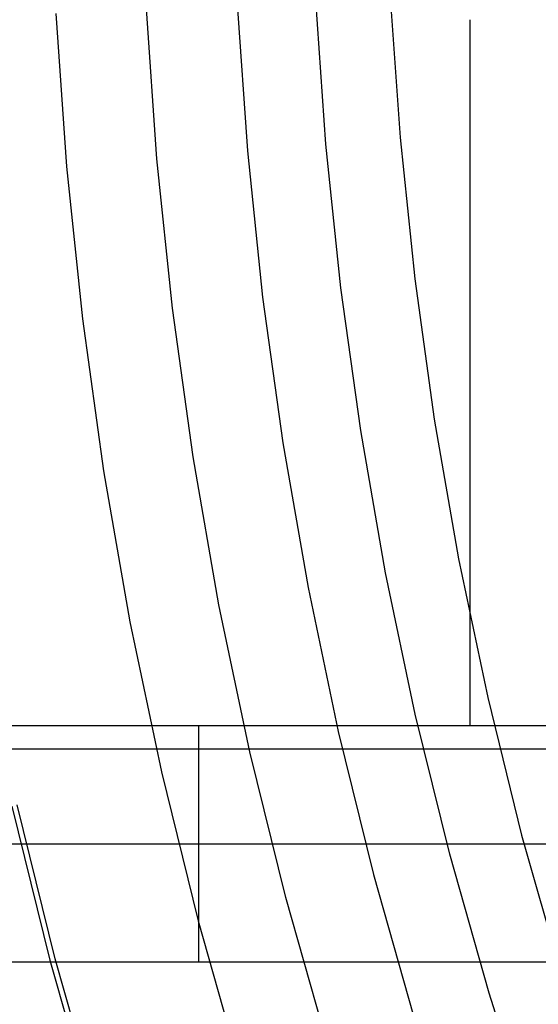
# Model space of a CAD drawing. Header units: millimetres. Extents: x 9001 to 10165, y -167 to 850.
# Tile 40 of 216: x 9524.93 to 9531.52, y 467.33 to 479.85. Entities that reach past the tile are written whole.
import ezdxf

# ---------------------------------------------------------------- set-up
doc = ezdxf.new("R2010")
doc.units = ezdxf.units.MM
doc.layers.add('1', color=7, linetype='Continuous')
doc.layers.add('luz', color=7, linetype='Continuous')

msp = doc.modelspace()

# ---------------------------------------------------------------- linework, layer by layer
at = {"layer": '1', "color": 250, "true_color": 0x111111}
for p, q in [((9528.823, 478.265, 61.1), (9528.697, 480.095, 61.1)), ((9529.013, 476.44, 61.1), (9528.823, 478.265, 61.1)), ((9529.266, 474.623, 61.1), (9529.013, 476.44, 61.1)), ((9529.581, 472.815, 61.1), (9529.266, 474.623, 61.1)), ((9529.958, 471.02, 61.1), (9529.581, 472.815, 61.1)), ((9530.397, 469.238, 61.1), (9529.958, 471.02, 61.1)), ((9525.383, 467.911, 236.621), (9524.901, 469.866, 236.621)), ((9530.897, 467.473, 61.1), (9530.397, 469.238, 61.1)), ((9525.932, 465.974, 236.621), (9525.383, 467.911, 236.621)), ((9531.458, 465.726, 61.1), (9530.897, 467.473, 61.1))]:
    msp.add_line(p, q, dxfattribs=at)
at = {"layer": '1', "color": 7, "true_color": 0xf4f4f4}
for p, q in [((9530.652, 479.846, 279.75), (9530.652, 470.87, 279.75)), ((9546.846, 470.87, 279.75), (9521.004, 470.87, 279.75)), ((9532.308, 470.87, 272.75), (9522.113, 470.87, 272.75)), ((9527.21, 467.87, 272.75), (9527.21, 470.87, 272.75)), ((9550.598, 470.573, 282.75), (9520.029, 470.573, 282.75)), ((9522.113, 469.37, 272.75), (9532.308, 469.37, 272.75)), ((9521.004, 467.87, 282.75), (9542.598, 467.87, 282.75)), ((9522.113, 467.87, 272.75), (9532.308, 467.87, 272.75))]:
    msp.add_line(p, q, dxfattribs=at)
at = {"layer": 'luz', "color": 7, "true_color": 0xffffff}
for p, q in [((9529.64, 480.144, -26.139), (9529.765, 478.347, -26.139)), ((9526.676, 478.079, -26.895), (9526.544, 479.984, -26.895)), ((9527.696, 480.043, -27.202), (9527.825, 478.179, -27.202)), ((9525.393, 479.924, -26.587), (9525.527, 477.98, -26.587)), ((9529.765, 478.347, -26.139), (9529.951, 476.554, -26.139)), ((9526.873, 476.18, -26.895), (9526.676, 478.079, -26.895)), ((9527.825, 478.179, -27.202), (9528.018, 476.319, -27.202)), ((9525.527, 477.98, -26.587), (9525.729, 476.042, -26.587)), ((9529.951, 476.554, -26.139), (9530.199, 474.769, -26.139)), ((9528.018, 476.319, -27.202), (9528.275, 474.468, -27.202)), ((9527.136, 474.29, -26.895), (9526.873, 476.18, -26.895)), ((9525.729, 476.042, -26.587), (9525.997, 474.111, -26.587)), ((9530.199, 474.769, -26.139), (9530.508, 472.994, -26.139)), ((9528.275, 474.468, -27.202), (9528.596, 472.627, -27.202)), ((9527.464, 472.409, -26.895), (9527.136, 474.29, -26.895)), ((9525.997, 474.111, -26.587), (9526.332, 472.191, -26.587)), ((9530.508, 472.994, -26.139), (9530.879, 471.231, -26.139)), ((9528.596, 472.627, -27.202), (9528.981, 470.797, -27.202)), ((9527.857, 470.541, -26.895), (9527.464, 472.409, -26.895)), ((9526.332, 472.191, -26.587), (9526.733, 470.284, -26.587)), ((9530.879, 471.231, -26.139), (9531.31, 469.481, -26.139)), ((9528.981, 470.797, -27.202), (9529.428, 468.982, -27.202)), ((9528.314, 468.687, -26.895), (9527.857, 470.541, -26.895)), ((9526.733, 470.284, -26.587), (9527.199, 468.392, -26.587)), ((9524.834, 469.851, -27.65), (9525.317, 467.893, -27.65)), ((9531.31, 469.481, -26.139), (9531.802, 467.747, -26.139)), ((9529.428, 468.982, -27.202), (9529.938, 467.184, -27.202)), ((9528.834, 466.851, -26.895), (9528.314, 468.687, -26.895)), ((9527.199, 468.392, -26.587), (9527.731, 466.517, -26.587)), ((9525.317, 467.893, -27.65), (9525.867, 465.954, -27.65))]:
    msp.add_line(p, q, dxfattribs=at)

doc.saveas('drawing.dxf')
